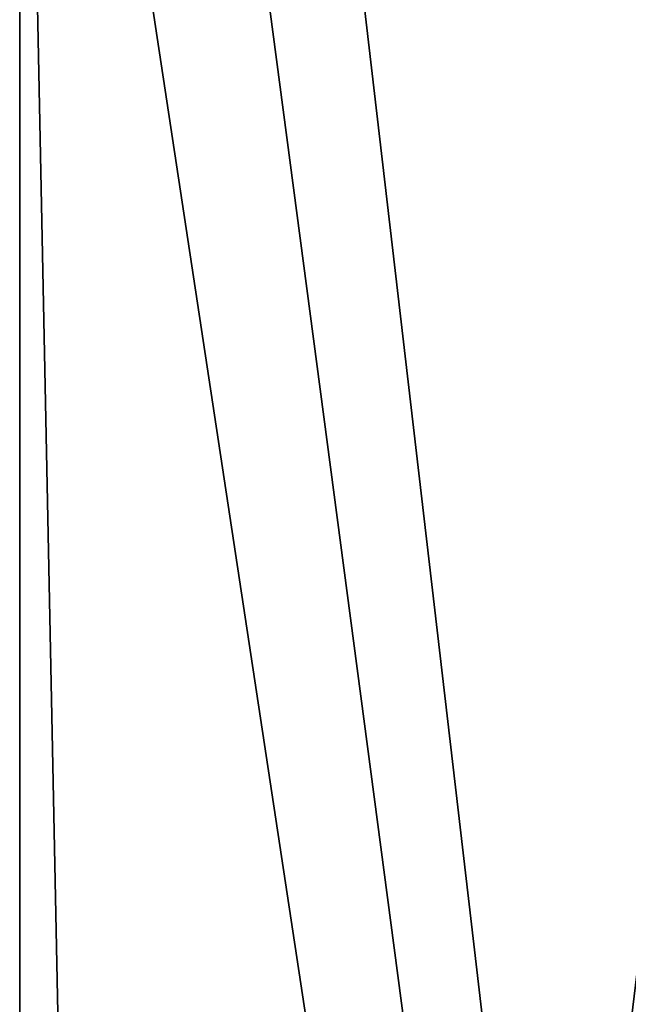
# Model space of a CAD drawing. Header units: millimetres. Extents: x -19 to 152, y -2 to 200.
# Tile 36 of 162: x -17.15 to -14.86, y 23.77 to 27.47. Entities that reach past the tile are written whole.
import ezdxf

# ---------------------------------------------------------------- set-up
doc = ezdxf.new("R2010")
doc.units = ezdxf.units.MM
doc.header["$LTSCALE"] = 65.185185
for name, color, linetype in [('676', 7, 'CONTINUOUS'), ('777', 7, 'CONTINUOUS'), ('778', 7, 'CONTINUOUS')]:
    doc.layers.add(name, color=color, linetype=linetype)

msp = doc.modelspace()

# ---------------------------------------------------------------- linework, layer by layer
at = {"layer": '676', "color": 7, "linetype": 'Continuous'}
for points in [[(-13.9913, 30.8, -10.3442), (-16.5481, 1, -5.3773), (-17.1505, 4.8, -2.9362), (-13.9913, 30.8, -10.3442)], [(-17.1505, 4.8, 2.9362), (-16.5481, 1, 5.3773), (-17.1505, 30.8, 2.9362), (-17.1505, 4.8, 2.9362)], [(-17.1505, 30.8, 2.9362), (-16.5481, 1, 5.3773), (-13.9913, 30.8, 10.3442), (-17.1505, 30.8, 2.9362)], [(-17.1505, 30.8, -2.9362), (-13.9913, 30.8, -10.3442), (-17.1505, 4.8, -2.9362), (-17.1505, 30.8, -2.9362)], [(-10.2267, 1, -14.0774), (-16.5481, 1, -5.3773), (-13.9913, 30.8, -10.3442), (-10.2267, 1, -14.0774)], [(-16.5481, 1, 5.3773), (-10.2267, 1, 14.0774), (-13.9913, 30.8, 10.3442), (-16.5481, 1, 5.3773)]]:
    msp.add_3dface(points, dxfattribs=at)
at = {"layer": '777', "color": 7, "linetype": 'Continuous'}
for points in [[(-17.1505, 30.8, -2.9362), (-17.1505, 4.8, -2.9362), (-13.2023, 36.8, -2.7983), (-17.1505, 30.8, -2.9362)], [(-17.1505, 4.8, -2.9362), (-13.2023, 4.8, -2.7983), (-13.2023, 36.8, -2.7983), (-17.1505, 4.8, -2.9362)]]:
    msp.add_3dface(points, dxfattribs=at)
at = {"layer": '778', "color": 7, "linetype": 'Continuous'}
for points in [[(-17.0447, 33.8038, 2.9325), (-16.9391, 36.8, 2.9288), (-13.2023, 4.8, 2.7983), (-17.0447, 33.8038, 2.9325)], [(-13.2023, 4.8, 2.7983), (-16.9391, 36.8, 2.9288), (-13.2023, 36.8, 2.7983), (-13.2023, 4.8, 2.7983)], [(-17.1505, 30.8, 2.9362), (-17.0447, 33.8038, 2.9325), (-13.2023, 4.8, 2.7983), (-17.1505, 30.8, 2.9362)], [(-17.1505, 4.8, 2.9362), (-17.1505, 30.8, 2.9362), (-13.2023, 4.8, 2.7983), (-17.1505, 4.8, 2.9362)]]:
    msp.add_3dface(points, dxfattribs=at)

doc.saveas('drawing.dxf')
